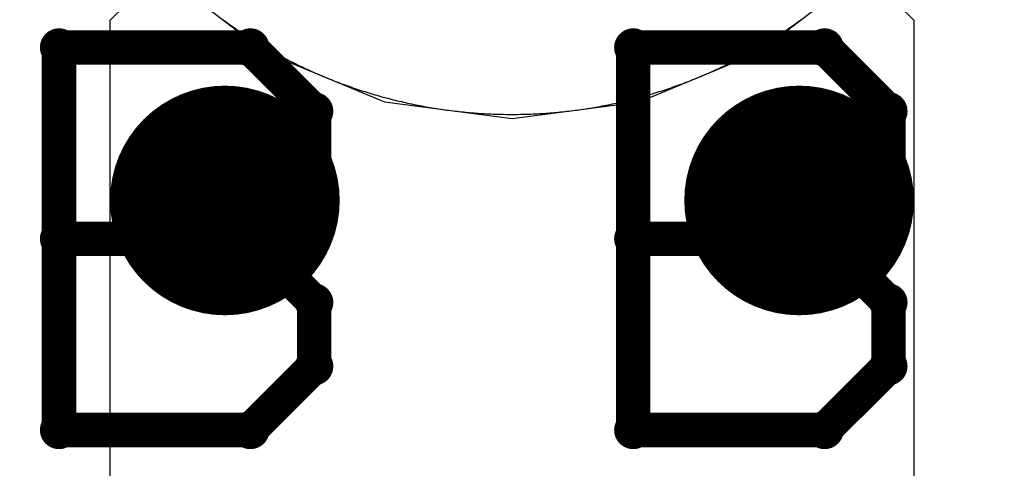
# Model space of a CAD drawing. Extents: x -1.5 to 9, y -3 to 5.
# Tile 108 of 256: x 0.8071 to 0.8929, y 2.0267 to 2.0657. Entities that reach past the tile are written whole.
import ezdxf

# ---------------------------------------------------------------- set-up
doc = ezdxf.new("R2010")
doc.units = 0
doc.layers.get('0').update_dxf_attribs({"linetype": 'CONTINUOUS'})
for name, color, linetype in [('qfn16-30-34-a_copper_signal_1', 1, 'CONTINUOUS'), ('qfn16-30-34-a_copper_signal_2', 1, 'CONTINUOUS'), ('qfn16-30-34-a_copper_signal_bot', 5, 'CONTINUOUS'), ('qfn16-30-34-a_copper_signal_top', 1, 'CONTINUOUS'), ('qfn16-30-34-a_drawing_1', 1, 'CONTINUOUS'), ('qfn16-30-34-a_drillmap_1', 1, 'CONTINUOUS'), ('qfn16-30-34-a_pth_drill', 1, 'CONTINUOUS')]:
    doc.layers.add(name, color=color, linetype=linetype)

# ---------------------------------------------------------------- blocks, each defined once
blk = doc.blocks.new('D29')
at = {"const_width": 0.01}
blk.add_lwpolyline([(-0.005, 0, 1), (0.005, 0, 1)], format="xyb", close=True, dxfattribs=at)
blk = doc.blocks.new('D64')
at = {"const_width": 0.005}
blk.add_lwpolyline([(-0.0025, 0, 1), (0.0025, 0, 1)], format="xyb", close=True, dxfattribs=at)
blk = doc.blocks.new('D69')
at = {"const_width": 0.001667}
blk.add_lwpolyline([(-0.000833, 0, 1), (0.000833, 0, 1)], format="xyb", close=True, dxfattribs=at)
blk = doc.blocks.new('D44')
at = {"const_width": 0.0025}
blk.add_lwpolyline([(-0.00125, 0, 1), (0.00125, 0, 1)], format="xyb", close=True, dxfattribs=at)

msp = doc.modelspace()

# ---------------------------------------------------------------- linework, layer by layer
at = {"layer": 'qfn16-30-34-a_copper_signal_1', "color": 1}
msp.add_lwpolyline([(0.824812, 2.065768), (0.82496, 2.06566), (0.825108, 2.065552), (0.825257, 2.065445), (0.825406, 2.065339), (0.825556, 2.065233), (0.825707, 2.065128), (0.825857, 2.065023), (0.826008, 2.064919), (0.82616, 2.064816), (0.826312, 2.064713), (0.826465, 2.064612), (0.826617, 2.06451), (0.826771, 2.06441), (0.826925, 2.06431), (0.827079, 2.064211), (0.827234, 2.064112), (0.827389, 2.064014), (0.827544, 2.063917), (0.8277, 2.06382), (0.827856, 2.063724), (0.828013, 2.063629), (0.82817, 2.063535), (0.828328, 2.063441), (0.828486, 2.063348), (0.828644, 2.063255), (0.828803, 2.063163), (0.828962, 2.063072), (0.829122, 2.062982), (0.829282, 2.062892), (0.829442, 2.062803), (0.829603, 2.062715), (0.829764, 2.062627), (0.829925, 2.06254), (0.830087, 2.062454), (0.830249, 2.062368), (0.830412, 2.062283), (0.830575, 2.062199), (0.830738, 2.062115), (0.830902, 2.062033), (0.831066, 2.061951), (0.83123, 2.061869), (0.831395, 2.061789), (0.83156, 2.061709), (0.831725, 2.06163), (0.831891, 2.061551), (0.832057, 2.061473), (0.832224, 2.061396), (0.83239, 2.06132), (0.832557, 2.061244), (0.832725, 2.061169), (0.832893, 2.061095), (0.833061, 2.061022), (0.833229, 2.060949), (0.833398, 2.060877), (0.833567, 2.060806), (0.833736, 2.060735), (0.833905, 2.060665), (0.834075, 2.060596), (0.834246, 2.060528), (0.834416, 2.06046), (0.834587, 2.060393), (0.834758, 2.060327), (0.834929, 2.060262), (0.835101, 2.060197), (0.835273, 2.060133), (0.835445, 2.06007), (0.835617, 2.060008), (0.83579, 2.059946), (0.835963, 2.059885), (0.836136, 2.059825), (0.83631, 2.059765), (0.836484, 2.059706), (0.836658, 2.059649), (0.836832, 2.059591), (0.837006, 2.059535), (0.837181, 2.059479), (0.837356, 2.059424), (0.837531, 2.05937), (0.837707, 2.059317), (0.837882, 2.059264), (0.838058, 2.059212), (0.838235, 2.059161), (0.838411, 2.05911), (0.838587, 2.059061), (0.838764, 2.059012), (0.838941, 2.058964), (0.839118, 2.058917), (0.839296, 2.05887), (0.839473, 2.058824), (0.839651, 2.058779), (0.839829, 2.058735), (0.840007, 2.058691), (0.840186, 2.058649), (0.840364, 2.058607), (0.840543, 2.058566), (0.840722, 2.058525), (0.840901, 2.058485), (0.84108, 2.058447), (0.841259, 2.058408), (0.841439, 2.058371), (0.841619, 2.058334), (0.841799, 2.058299), (0.841979, 2.058264), (0.842159, 2.058229), (0.842339, 2.058196), (0.84252, 2.058163), (0.8427, 2.058131), (0.842881, 2.0581), (0.843062, 2.05807), (0.843243, 2.058041), (0.843424, 2.058012), (0.843605, 2.057984), (0.843787, 2.057956), (0.843968, 2.05793), (0.84415, 2.057905), (0.844331, 2.05788), (0.844513, 2.057856), (0.844695, 2.057832), (0.844877, 2.05781), (0.845059, 2.057788), (0.845241, 2.057767), (0.845424, 2.057747), (0.845606, 2.057728), (0.845789, 2.057709), (0.845971, 2.057691), (0.846154, 2.057674), (0.846337, 2.057658), (0.846519, 2.057643), (0.846702, 2.057628), (0.846885, 2.057614), (0.847068, 2.057601), (0.847251, 2.057589), (0.847434, 2.057577), (0.847617, 2.057567), (0.8478, 2.057557), (0.847983, 2.057548), (0.848167, 2.057539), (0.84835, 2.057532), (0.848533, 2.057525), (0.848716, 2.057519), (0.8489, 2.057514), (0.849083, 2.05751), (0.849266, 2.057506), (0.84945, 2.057503), (0.849633, 2.057501), (0.849817, 2.0575), (0.85, 2.0575), (0.850183, 2.0575), (0.850367, 2.057501), (0.85055, 2.057503), (0.850734, 2.057506), (0.850917, 2.05751), (0.8511, 2.057514), (0.851284, 2.057519), (0.851467, 2.057525), (0.85165, 2.057532), (0.851833, 2.057539), (0.852017, 2.057548), (0.8522, 2.057557), (0.852383, 2.057567), (0.852566, 2.057577), (0.852749, 2.057589), (0.852932, 2.057601), (0.853115, 2.057614), (0.853298, 2.057628), (0.853481, 2.057643), (0.853663, 2.057658), (0.853846, 2.057674), (0.854029, 2.057691), (0.854211, 2.057709), (0.854394, 2.057728), (0.854576, 2.057747), (0.854759, 2.057767), (0.854941, 2.057788), (0.855123, 2.05781), (0.855305, 2.057832), (0.855487, 2.057856), (0.855669, 2.05788), (0.85585, 2.057905), (0.856032, 2.05793), (0.856213, 2.057956), (0.856395, 2.057984), (0.856576, 2.058012), (0.856757, 2.058041), (0.856938, 2.05807), (0.857119, 2.0581), (0.8573, 2.058131), (0.85748, 2.058163), (0.857661, 2.058196), (0.857841, 2.058229), (0.858021, 2.058264), (0.858201, 2.058299), (0.858381, 2.058334), (0.858561, 2.058371), (0.858741, 2.058408), (0.85892, 2.058447), (0.859099, 2.058485), (0.859278, 2.058525), (0.859457, 2.058566), (0.859636, 2.058607), (0.859814, 2.058649), (0.859993, 2.058691), (0.860171, 2.058735), (0.860349, 2.058779), (0.860527, 2.058824), (0.860704, 2.05887), (0.860882, 2.058917), (0.861059, 2.058964), (0.861236, 2.059012), (0.861413, 2.059061), (0.861589, 2.05911), (0.861765, 2.059161), (0.861942, 2.059212), (0.862118, 2.059264), (0.862293, 2.059317), (0.862469, 2.05937), (0.862644, 2.059424), (0.862819, 2.059479), (0.862994, 2.059535), (0.863168, 2.059591), (0.863342, 2.059649), (0.863516, 2.059706), (0.86369, 2.059765), (0.863864, 2.059825), (0.864037, 2.059885), (0.86421, 2.059946), (0.864383, 2.060008), (0.864555, 2.06007), (0.864727, 2.060133), (0.864899, 2.060197), (0.865071, 2.060262), (0.865242, 2.060327), (0.865413, 2.060393), (0.865584, 2.06046), (0.865754, 2.060528), (0.865925, 2.060596), (0.866095, 2.060665), (0.866264, 2.060735), (0.866433, 2.060806), (0.866602, 2.060877), (0.866771, 2.060949), (0.866939, 2.061022), (0.867107, 2.061095), (0.867275, 2.061169), (0.867443, 2.061244), (0.86761, 2.06132), (0.867776, 2.061396), (0.867943, 2.061473), (0.868109, 2.061551), (0.868275, 2.06163), (0.86844, 2.061709), (0.868605, 2.061789), (0.86877, 2.061869), (0.868934, 2.061951), (0.869098, 2.062033), (0.869262, 2.062115), (0.869425, 2.062199), (0.869588, 2.062283), (0.869751, 2.062368), (0.869913, 2.062454), (0.870075, 2.06254), (0.870236, 2.062627), (0.870397, 2.062715), (0.870558, 2.062803), (0.870718, 2.062892), (0.870878, 2.062982), (0.871038, 2.063072), (0.871197, 2.063163), (0.871356, 2.063255), (0.871514, 2.063348), (0.871672, 2.063441), (0.87183, 2.063535), (0.871987, 2.063629), (0.872144, 2.063724), (0.8723, 2.06382), (0.872456, 2.063917), (0.872611, 2.064014), (0.872766, 2.064112), (0.872921, 2.064211), (0.873075, 2.06431), (0.873229, 2.06441), (0.873383, 2.06451), (0.873535, 2.064612), (0.873688, 2.064713), (0.87384, 2.064816), (0.873992, 2.064919), (0.874143, 2.065023), (0.874293, 2.065128), (0.874444, 2.065233), (0.874594, 2.065339), (0.874743, 2.065445), (0.874892, 2.065552), (0.87504, 2.06566), (0.875188, 2.065768)], dxfattribs=at)
at = {"layer": 'qfn16-30-34-a_copper_signal_2', "color": 1}
msp.add_lwpolyline([(0.824812, 2.065768), (0.82496, 2.06566), (0.825108, 2.065552), (0.825257, 2.065445), (0.825406, 2.065339), (0.825556, 2.065233), (0.825707, 2.065128), (0.825857, 2.065023), (0.826008, 2.064919), (0.82616, 2.064816), (0.826312, 2.064713), (0.826465, 2.064612), (0.826617, 2.06451), (0.826771, 2.06441), (0.826925, 2.06431), (0.827079, 2.064211), (0.827234, 2.064112), (0.827389, 2.064014), (0.827544, 2.063917), (0.8277, 2.06382), (0.827856, 2.063724), (0.828013, 2.063629), (0.82817, 2.063535), (0.828328, 2.063441), (0.828486, 2.063348), (0.828644, 2.063255), (0.828803, 2.063163), (0.828962, 2.063072), (0.829122, 2.062982), (0.829282, 2.062892), (0.829442, 2.062803), (0.829603, 2.062715), (0.829764, 2.062627), (0.829925, 2.06254), (0.830087, 2.062454), (0.830249, 2.062368), (0.830412, 2.062283), (0.830575, 2.062199), (0.830738, 2.062115), (0.830902, 2.062033), (0.831066, 2.061951), (0.83123, 2.061869), (0.831395, 2.061789), (0.83156, 2.061709), (0.831725, 2.06163), (0.831891, 2.061551), (0.832057, 2.061473), (0.832224, 2.061396), (0.83239, 2.06132), (0.832557, 2.061244), (0.832725, 2.061169), (0.832893, 2.061095), (0.833061, 2.061022), (0.833229, 2.060949), (0.833398, 2.060877), (0.833567, 2.060806), (0.833736, 2.060735), (0.833905, 2.060665), (0.834075, 2.060596), (0.834246, 2.060528), (0.834416, 2.06046), (0.834587, 2.060393), (0.834758, 2.060327), (0.834929, 2.060262), (0.835101, 2.060197), (0.835273, 2.060133), (0.835445, 2.06007), (0.835617, 2.060008), (0.83579, 2.059946), (0.835963, 2.059885), (0.836136, 2.059825), (0.83631, 2.059765), (0.836484, 2.059706), (0.836658, 2.059649), (0.836832, 2.059591), (0.837006, 2.059535), (0.837181, 2.059479), (0.837356, 2.059424), (0.837531, 2.05937), (0.837707, 2.059317), (0.837882, 2.059264), (0.838058, 2.059212), (0.838235, 2.059161), (0.838411, 2.05911), (0.838587, 2.059061), (0.838764, 2.059012), (0.838941, 2.058964), (0.839118, 2.058917), (0.839296, 2.05887), (0.839473, 2.058824), (0.839651, 2.058779), (0.839829, 2.058735), (0.840007, 2.058691), (0.840186, 2.058649), (0.840364, 2.058607), (0.840543, 2.058566), (0.840722, 2.058525), (0.840901, 2.058485), (0.84108, 2.058447), (0.841259, 2.058408), (0.841439, 2.058371), (0.841619, 2.058334), (0.841799, 2.058299), (0.841979, 2.058264), (0.842159, 2.058229), (0.842339, 2.058196), (0.84252, 2.058163), (0.8427, 2.058131), (0.842881, 2.0581), (0.843062, 2.05807), (0.843243, 2.058041), (0.843424, 2.058012), (0.843605, 2.057984), (0.843787, 2.057956), (0.843968, 2.05793), (0.84415, 2.057905), (0.844331, 2.05788), (0.844513, 2.057856), (0.844695, 2.057832), (0.844877, 2.05781), (0.845059, 2.057788), (0.845241, 2.057767), (0.845424, 2.057747), (0.845606, 2.057728), (0.845789, 2.057709), (0.845971, 2.057691), (0.846154, 2.057674), (0.846337, 2.057658), (0.846519, 2.057643), (0.846702, 2.057628), (0.846885, 2.057614), (0.847068, 2.057601), (0.847251, 2.057589), (0.847434, 2.057577), (0.847617, 2.057567), (0.8478, 2.057557), (0.847983, 2.057548), (0.848167, 2.057539), (0.84835, 2.057532), (0.848533, 2.057525), (0.848716, 2.057519), (0.8489, 2.057514), (0.849083, 2.05751), (0.849266, 2.057506), (0.84945, 2.057503), (0.849633, 2.057501), (0.849817, 2.0575), (0.85, 2.0575), (0.850183, 2.0575), (0.850367, 2.057501), (0.85055, 2.057503), (0.850734, 2.057506), (0.850917, 2.05751), (0.8511, 2.057514), (0.851284, 2.057519), (0.851467, 2.057525), (0.85165, 2.057532), (0.851833, 2.057539), (0.852017, 2.057548), (0.8522, 2.057557), (0.852383, 2.057567), (0.852566, 2.057577), (0.852749, 2.057589), (0.852932, 2.057601), (0.853115, 2.057614), (0.853298, 2.057628), (0.853481, 2.057643), (0.853663, 2.057658), (0.853846, 2.057674), (0.854029, 2.057691), (0.854211, 2.057709), (0.854394, 2.057728), (0.854576, 2.057747), (0.854759, 2.057767), (0.854941, 2.057788), (0.855123, 2.05781), (0.855305, 2.057832), (0.855487, 2.057856), (0.855669, 2.05788), (0.85585, 2.057905), (0.856032, 2.05793), (0.856213, 2.057956), (0.856395, 2.057984), (0.856576, 2.058012), (0.856757, 2.058041), (0.856938, 2.05807), (0.857119, 2.0581), (0.8573, 2.058131), (0.85748, 2.058163), (0.857661, 2.058196), (0.857841, 2.058229), (0.858021, 2.058264), (0.858201, 2.058299), (0.858381, 2.058334), (0.858561, 2.058371), (0.858741, 2.058408), (0.85892, 2.058447), (0.859099, 2.058485), (0.859278, 2.058525), (0.859457, 2.058566), (0.859636, 2.058607), (0.859814, 2.058649), (0.859993, 2.058691), (0.860171, 2.058735), (0.860349, 2.058779), (0.860527, 2.058824), (0.860704, 2.05887), (0.860882, 2.058917), (0.861059, 2.058964), (0.861236, 2.059012), (0.861413, 2.059061), (0.861589, 2.05911), (0.861765, 2.059161), (0.861942, 2.059212), (0.862118, 2.059264), (0.862293, 2.059317), (0.862469, 2.05937), (0.862644, 2.059424), (0.862819, 2.059479), (0.862994, 2.059535), (0.863168, 2.059591), (0.863342, 2.059649), (0.863516, 2.059706), (0.86369, 2.059765), (0.863864, 2.059825), (0.864037, 2.059885), (0.86421, 2.059946), (0.864383, 2.060008), (0.864555, 2.06007), (0.864727, 2.060133), (0.864899, 2.060197), (0.865071, 2.060262), (0.865242, 2.060327), (0.865413, 2.060393), (0.865584, 2.06046), (0.865754, 2.060528), (0.865925, 2.060596), (0.866095, 2.060665), (0.866264, 2.060735), (0.866433, 2.060806), (0.866602, 2.060877), (0.866771, 2.060949), (0.866939, 2.061022), (0.867107, 2.061095), (0.867275, 2.061169), (0.867443, 2.061244), (0.86761, 2.06132), (0.867776, 2.061396), (0.867943, 2.061473), (0.868109, 2.061551), (0.868275, 2.06163), (0.86844, 2.061709), (0.868605, 2.061789), (0.86877, 2.061869), (0.868934, 2.061951), (0.869098, 2.062033), (0.869262, 2.062115), (0.869425, 2.062199), (0.869588, 2.062283), (0.869751, 2.062368), (0.869913, 2.062454), (0.870075, 2.06254), (0.870236, 2.062627), (0.870397, 2.062715), (0.870558, 2.062803), (0.870718, 2.062892), (0.870878, 2.062982), (0.871038, 2.063072), (0.871197, 2.063163), (0.871356, 2.063255), (0.871514, 2.063348), (0.871672, 2.063441), (0.87183, 2.063535), (0.871987, 2.063629), (0.872144, 2.063724), (0.8723, 2.06382), (0.872456, 2.063917), (0.872611, 2.064014), (0.872766, 2.064112), (0.872921, 2.064211), (0.873075, 2.06431), (0.873229, 2.06441), (0.873383, 2.06451), (0.873535, 2.064612), (0.873688, 2.064713), (0.87384, 2.064816), (0.873992, 2.064919), (0.874143, 2.065023), (0.874293, 2.065128), (0.874444, 2.065233), (0.874594, 2.065339), (0.874743, 2.065445), (0.874892, 2.065552), (0.87504, 2.06566), (0.875188, 2.065768)], dxfattribs=at)
at = {"layer": 'qfn16-30-34-a_copper_signal_bot', "color": 5}
msp.add_lwpolyline([(0.828567, 2.137124), (0.819689, 2.130311), (0.812876, 2.121433), (0.808594, 2.111095), (0.807133, 2.1), (0.808594, 2.088905), (0.812876, 2.078567), (0.819689, 2.069689), (0.828567, 2.062876), (0.838905, 2.058594), (0.85, 2.057133), (0.861095, 2.058594), (0.871433, 2.062876), (0.880311, 2.069689), (0.887124, 2.078567), (0.891406, 2.088905), (0.892867, 2.1), (0.891406, 2.111095), (0.887124, 2.121433), (0.880311, 2.130311), (0.871433, 2.137124)], dxfattribs=at)
at = {"layer": 'qfn16-30-34-a_copper_signal_top', "color": 1}
for points in [[(0.881042, 2.068309), (0.881772, 2.068236), (0.881847, 2.068225), (0.88194, 2.068207), (0.882031, 2.068185), (0.882126, 2.068157), (0.88221, 2.068126), (0.882296, 2.06809), (0.882395, 2.068042), (0.882461, 2.068006), (0.882567, 2.067939), (0.882633, 2.067892), (0.882739, 2.067808), (0.883705, 2.06695), (0.885, 2.065707), (0.885, 1.856213)], [(0.815, 1.900022), (0.815, 2.065707), (0.816295, 2.06695)], [(0.824812, 2.065768), (0.82496, 2.06566), (0.825108, 2.065552), (0.825257, 2.065445), (0.825406, 2.065339), (0.825556, 2.065233), (0.825707, 2.065128), (0.825857, 2.065023), (0.826008, 2.064919), (0.82616, 2.064816), (0.826312, 2.064713), (0.826465, 2.064612), (0.826617, 2.06451), (0.826771, 2.06441), (0.826925, 2.06431), (0.827079, 2.064211), (0.827234, 2.064112), (0.827389, 2.064014), (0.827544, 2.063917), (0.8277, 2.06382), (0.827856, 2.063724), (0.828013, 2.063629), (0.82817, 2.063535), (0.828328, 2.063441), (0.828486, 2.063348), (0.828644, 2.063255), (0.828803, 2.063163), (0.828962, 2.063072), (0.829122, 2.062982), (0.829282, 2.062892), (0.829442, 2.062803), (0.829603, 2.062715), (0.829764, 2.062627), (0.829925, 2.06254), (0.830087, 2.062454), (0.830249, 2.062368), (0.830412, 2.062283), (0.830575, 2.062199), (0.830738, 2.062115), (0.830902, 2.062033), (0.831066, 2.061951), (0.83123, 2.061869), (0.831395, 2.061789), (0.83156, 2.061709), (0.831725, 2.06163), (0.831891, 2.061551), (0.832057, 2.061473), (0.832224, 2.061396), (0.83239, 2.06132), (0.832557, 2.061244), (0.832725, 2.061169), (0.832893, 2.061095), (0.833061, 2.061022), (0.833229, 2.060949), (0.833398, 2.060877), (0.833567, 2.060806), (0.833736, 2.060735), (0.833905, 2.060665), (0.834075, 2.060596), (0.834246, 2.060528), (0.834416, 2.06046), (0.834587, 2.060393), (0.834758, 2.060327), (0.834929, 2.060262), (0.835101, 2.060197), (0.835273, 2.060133), (0.835445, 2.06007), (0.835617, 2.060008), (0.83579, 2.059946), (0.835963, 2.059885), (0.836136, 2.059825), (0.83631, 2.059765), (0.836484, 2.059706), (0.836658, 2.059649), (0.836832, 2.059591), (0.837006, 2.059535), (0.837181, 2.059479), (0.837356, 2.059424), (0.837531, 2.05937), (0.837707, 2.059317), (0.837882, 2.059264), (0.838058, 2.059212), (0.838235, 2.059161), (0.838411, 2.05911), (0.838587, 2.059061), (0.838764, 2.059012), (0.838941, 2.058964), (0.839118, 2.058917), (0.839296, 2.05887), (0.839473, 2.058824), (0.839651, 2.058779), (0.839829, 2.058735), (0.840007, 2.058691), (0.840186, 2.058649), (0.840364, 2.058607), (0.840543, 2.058566), (0.840722, 2.058525), (0.840901, 2.058485), (0.84108, 2.058447), (0.841259, 2.058408), (0.841439, 2.058371), (0.841619, 2.058334), (0.841799, 2.058299), (0.841979, 2.058264), (0.842159, 2.058229), (0.842339, 2.058196), (0.84252, 2.058163), (0.8427, 2.058131), (0.842881, 2.0581), (0.843062, 2.05807), (0.843243, 2.058041), (0.843424, 2.058012), (0.843605, 2.057984), (0.843787, 2.057956), (0.843968, 2.05793), (0.84415, 2.057905), (0.844331, 2.05788), (0.844513, 2.057856), (0.844695, 2.057832), (0.844877, 2.05781), (0.845059, 2.057788), (0.845241, 2.057767), (0.845424, 2.057747), (0.845606, 2.057728), (0.845789, 2.057709), (0.845971, 2.057691), (0.846154, 2.057674), (0.846337, 2.057658), (0.846519, 2.057643), (0.846702, 2.057628), (0.846885, 2.057614), (0.847068, 2.057601), (0.847251, 2.057589), (0.847434, 2.057577), (0.847617, 2.057567), (0.8478, 2.057557), (0.847983, 2.057548), (0.848167, 2.057539), (0.84835, 2.057532), (0.848533, 2.057525), (0.848716, 2.057519), (0.8489, 2.057514), (0.849083, 2.05751), (0.849266, 2.057506), (0.84945, 2.057503), (0.849633, 2.057501), (0.849817, 2.0575), (0.85, 2.0575), (0.850183, 2.0575), (0.850367, 2.057501), (0.85055, 2.057503), (0.850734, 2.057506), (0.850917, 2.05751), (0.8511, 2.057514), (0.851284, 2.057519), (0.851467, 2.057525), (0.85165, 2.057532), (0.851833, 2.057539), (0.852017, 2.057548), (0.8522, 2.057557), (0.852383, 2.057567), (0.852566, 2.057577), (0.852749, 2.057589), (0.852932, 2.057601), (0.853115, 2.057614), (0.853298, 2.057628), (0.853481, 2.057643), (0.853663, 2.057658), (0.853846, 2.057674), (0.854029, 2.057691), (0.854211, 2.057709), (0.854394, 2.057728), (0.854576, 2.057747), (0.854759, 2.057767), (0.854941, 2.057788), (0.855123, 2.05781), (0.855305, 2.057832), (0.855487, 2.057856), (0.855669, 2.05788), (0.85585, 2.057905), (0.856032, 2.05793), (0.856213, 2.057956), (0.856395, 2.057984), (0.856576, 2.058012), (0.856757, 2.058041), (0.856938, 2.05807), (0.857119, 2.0581), (0.8573, 2.058131), (0.85748, 2.058163), (0.857661, 2.058196), (0.857841, 2.058229), (0.858021, 2.058264), (0.858201, 2.058299), (0.858381, 2.058334), (0.858561, 2.058371), (0.858741, 2.058408), (0.85892, 2.058447), (0.859099, 2.058485), (0.859278, 2.058525), (0.859457, 2.058566), (0.859636, 2.058607), (0.859814, 2.058649), (0.859993, 2.058691), (0.860171, 2.058735), (0.860349, 2.058779), (0.860527, 2.058824), (0.860704, 2.05887), (0.860882, 2.058917), (0.861059, 2.058964), (0.861236, 2.059012), (0.861413, 2.059061), (0.861589, 2.05911), (0.861765, 2.059161), (0.861942, 2.059212), (0.862118, 2.059264), (0.862293, 2.059317), (0.862469, 2.05937), (0.862644, 2.059424), (0.862819, 2.059479), (0.862994, 2.059535), (0.863168, 2.059591), (0.863342, 2.059649), (0.863516, 2.059706), (0.86369, 2.059765), (0.863864, 2.059825), (0.864037, 2.059885), (0.86421, 2.059946), (0.864383, 2.060008), (0.864555, 2.06007), (0.864727, 2.060133), (0.864899, 2.060197), (0.865071, 2.060262), (0.865242, 2.060327), (0.865413, 2.060393), (0.865584, 2.06046), (0.865754, 2.060528), (0.865925, 2.060596), (0.866095, 2.060665), (0.866264, 2.060735), (0.866433, 2.060806), (0.866602, 2.060877), (0.866771, 2.060949), (0.866939, 2.061022), (0.867107, 2.061095), (0.867275, 2.061169), (0.867443, 2.061244), (0.86761, 2.06132), (0.867776, 2.061396), (0.867943, 2.061473), (0.868109, 2.061551), (0.868275, 2.06163), (0.86844, 2.061709), (0.868605, 2.061789), (0.86877, 2.061869), (0.868934, 2.061951), (0.869098, 2.062033), (0.869262, 2.062115), (0.869425, 2.062199), (0.869588, 2.062283), (0.869751, 2.062368), (0.869913, 2.062454), (0.870075, 2.06254), (0.870236, 2.062627), (0.870397, 2.062715), (0.870558, 2.062803), (0.870718, 2.062892), (0.870878, 2.062982), (0.871038, 2.063072), (0.871197, 2.063163), (0.871356, 2.063255), (0.871514, 2.063348), (0.871672, 2.063441), (0.87183, 2.063535), (0.871987, 2.063629), (0.872144, 2.063724), (0.8723, 2.06382), (0.872456, 2.063917), (0.872611, 2.064014), (0.872766, 2.064112), (0.872921, 2.064211), (0.873075, 2.06431), (0.873229, 2.06441), (0.873383, 2.06451), (0.873535, 2.064612), (0.873688, 2.064713), (0.87384, 2.064816), (0.873992, 2.064919), (0.874143, 2.065023), (0.874293, 2.065128), (0.874444, 2.065233), (0.874594, 2.065339), (0.874743, 2.065445), (0.874892, 2.065552), (0.87504, 2.06566), (0.875188, 2.065768)]]:
    msp.add_lwpolyline(points, dxfattribs=at)
at = {"layer": 'qfn16-30-34-a_drawing_1', "color": 1, "const_width": 0.003}
for points in [[(0.810559, 2.063328), (0.810559, 2.030006)], [(0.827221, 2.063328), (0.810559, 2.063328)], [(0.832774, 2.057774), (0.827221, 2.063328)], [(0.860559, 2.063328), (0.860559, 2.030006)], [(0.877221, 2.063328), (0.860559, 2.063328)], [(0.882774, 2.057774), (0.877221, 2.063328)], [(0.832774, 2.052221), (0.832774, 2.057774)], [(0.882774, 2.052221), (0.882774, 2.057774)], [(0.827221, 2.046667), (0.832774, 2.052221)], [(0.877221, 2.046667), (0.882774, 2.052221)], [(0.827221, 2.046667), (0.810559, 2.046667)], [(0.810559, 2.046667), (0.827221, 2.046667)], [(0.832774, 2.041113), (0.827221, 2.046667)], [(0.877221, 2.046667), (0.860559, 2.046667)], [(0.860559, 2.046667), (0.877221, 2.046667)], [(0.882774, 2.041113), (0.877221, 2.046667)], [(0.832774, 2.035559), (0.832774, 2.041113)], [(0.882774, 2.035559), (0.882774, 2.041113)], [(0.827221, 2.030006), (0.832774, 2.035559)], [(0.877221, 2.030006), (0.882774, 2.035559)], [(0.810559, 2.030006), (0.827221, 2.030006)], [(0.860559, 2.030006), (0.877221, 2.030006)]]:
    msp.add_lwpolyline(points, dxfattribs=at)
at = {"layer": 'qfn16-30-34-a_drillmap_1', "color": 1, "const_width": 0.005}
for points in [[(0.825, 2.045), (0.825, 2.055)], [(0.875, 2.045), (0.875, 2.055)], [(0.82, 2.05), (0.83, 2.05)], [(0.87, 2.05), (0.88, 2.05)]]:
    msp.add_lwpolyline(points, dxfattribs=at)

# ---------------------------------------------------------------- block references
at = {"layer": 'qfn16-30-34-a_copper_signal_1'}
for p in [(0.825, 2.05), (0.875, 2.05)]:
    msp.add_blockref('D29', p, dxfattribs=at)
at = {"layer": 'qfn16-30-34-a_copper_signal_2'}
for p in [(0.825, 2.05), (0.875, 2.05)]:
    msp.add_blockref('D29', p, dxfattribs=at)
at = {"layer": 'qfn16-30-34-a_copper_signal_bot'}
for p in [(0.825, 2.05), (0.875, 2.05)]:
    msp.add_blockref('D29', p, dxfattribs=at)
at = {"layer": 'qfn16-30-34-a_copper_signal_top'}
for p in [(0.825, 2.05), (0.875, 2.05)]:
    msp.add_blockref('D29', p, dxfattribs=at)
at = {"layer": 'qfn16-30-34-a_drawing_1'}
for p in [(0.810559, 2.063328), (0.810559, 2.063328), (0.827221, 2.063328), (0.860559, 2.063328), (0.860559, 2.063328), (0.877221, 2.063328), (0.832774, 2.057774), (0.882774, 2.057774), (0.832774, 2.052221), (0.882774, 2.052221), (0.810559, 2.046667), (0.827221, 2.046667), (0.827221, 2.046667), (0.860559, 2.046667), (0.877221, 2.046667), (0.877221, 2.046667), (0.832774, 2.041113), (0.882774, 2.041113), (0.832774, 2.035559), (0.882774, 2.035559), (0.810559, 2.030006), (0.827221, 2.030006), (0.860559, 2.030006), (0.877221, 2.030006)]:
    msp.add_blockref('D69', p, dxfattribs=at)
at = {"layer": 'qfn16-30-34-a_drillmap_1'}
for p in [(0.825, 2.055), (0.875, 2.055), (0.82, 2.05), (0.83, 2.05), (0.87, 2.05), (0.88, 2.05), (0.825, 2.045), (0.875, 2.045)]:
    msp.add_blockref('D44', p, dxfattribs=at)
at = {"layer": 'qfn16-30-34-a_pth_drill'}
for p in [(0.825, 2.05), (0.875, 2.05)]:
    msp.add_blockref('D64', p, dxfattribs=at)

doc.saveas('drawing.dxf')
